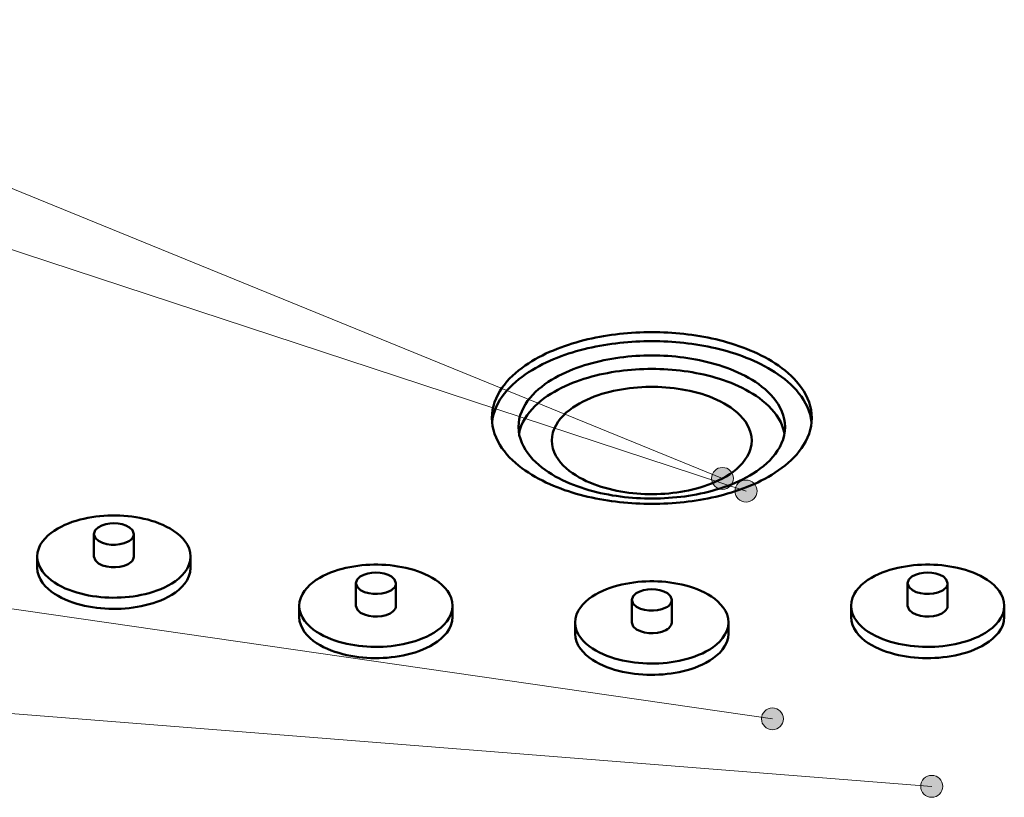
# Model space of a CAD drawing. Header units: millimetres. Extents: x 0 to 841, y 0 to 594.
# Tile 10 of 19: x 280 to 342, y 293 to 343. Entities that reach past the tile are written whole.
import ezdxf

# ---------------------------------------------------------------- set-up
doc = ezdxf.new("R2010")
doc.units = ezdxf.units.MM
for name, color, linetype, lineweight in [('ACH', 7, 'CONTINUOUS', 13), ('COTA', 7, 'CONTINUOUS', 18), ('VIS', 7, 'CONTINUOUS', 50)]:
    doc.layers.add(name, color=color, linetype=linetype, lineweight=lineweight)

msp = doc.modelspace()

# ---------------------------------------------------------------- hatches: boundary and pattern name
at = {"layer": 'ACH'}
h = msp.add_hatch(color=7, dxfattribs=at)
h.dxf.hatch_style = 1
h.paths.add_polyline_path([(325.208, 313.252), (325.074, 313.663), (324.724, 313.918), (324.291, 313.918), (323.941, 313.663), (323.808, 313.252), (323.941, 312.841), (324.291, 312.586), (324.724, 312.586), (325.074, 312.841)])
h = msp.add_hatch(color=7, dxfattribs=at)
h.dxf.hatch_style = 1
h.paths.add_polyline_path([(326.71, 312.445), (326.577, 312.857), (326.227, 313.111), (325.794, 313.111), (325.444, 312.857), (325.31, 312.445), (325.444, 312.034), (325.794, 311.78), (326.227, 311.78), (326.577, 312.034)])
h = msp.add_hatch(color=7, dxfattribs=at)
h.dxf.hatch_style = 1
h.paths.add_polyline_path([(328.393, 297.917), (328.26, 298.328), (327.91, 298.583), (327.477, 298.583), (327.127, 298.328), (326.993, 297.917), (327.127, 297.505), (327.477, 297.251), (327.91, 297.251), (328.26, 297.505)])
h = msp.add_hatch(color=7, dxfattribs=at)
h.dxf.hatch_style = 1
h.paths.add_polyline_path([(338.551, 293.611), (338.417, 294.022), (338.067, 294.276), (337.635, 294.276), (337.285, 294.022), (337.151, 293.611), (337.285, 293.199), (337.635, 292.945), (338.067, 292.945), (338.417, 293.199)])

# ---------------------------------------------------------------- linework, layer by layer
at = {"layer": 'COTA'}
for p, q in [((324.508, 313.252), (73.703, 415.631)), ((326.01, 312.445), (73.8, 395.417)), ((327.693, 297.917), (73.959, 334.665)), ((337.851, 293.611), (73.988, 314.447))]:
    msp.add_line(p, q, dxfattribs=at)
for centre in [(324.508, 313.252), (326.01, 312.445), (327.693, 297.917), (337.851, 293.611)]:
    msp.add_circle(centre, 0.7, dxfattribs=at)
at = {"layer": 'VIS'}
for points in [[(309.8, 317.106), (309.811, 317.363), (309.845, 317.618), (309.899, 317.869), (309.974, 318.115), (310.068, 318.354), (310.179, 318.586), (310.306, 318.809), (310.446, 319.024), (310.599, 319.231), (310.763, 319.429), (310.936, 319.618), (311.119, 319.8), (311.309, 319.973), (311.505, 320.138), (311.708, 320.296), (311.917, 320.446), (312.13, 320.59), (312.347, 320.727), (312.568, 320.857), (312.793, 320.982), (313.021, 321.1), (313.252, 321.213), (313.486, 321.32), (313.722, 321.422), (313.96, 321.519), (314.2, 321.611), (314.442, 321.698), (314.685, 321.781), (314.93, 321.858), (315.176, 321.932), (315.424, 322.001), (315.673, 322.065), (315.922, 322.126), (316.173, 322.183), (316.425, 322.235), (316.677, 322.284), (316.93, 322.329), (317.184, 322.37), (317.438, 322.407), (317.693, 322.441), (317.948, 322.471), (318.204, 322.497), (318.46, 322.52), (318.716, 322.539), (318.972, 322.555), (319.229, 322.567), (319.486, 322.576), (319.743, 322.581), (320, 322.583), (320.257, 322.581), (320.514, 322.576), (320.771, 322.567), (321.028, 322.555), (321.284, 322.539), (321.54, 322.52), (321.796, 322.497), (322.052, 322.471), (322.307, 322.441), (322.562, 322.407), (322.816, 322.37), (323.07, 322.329), (323.323, 322.284), (323.575, 322.235), (323.827, 322.183), (324.078, 322.126), (324.327, 322.065), (324.576, 322.001), (324.824, 321.932), (325.07, 321.858), (325.315, 321.781), (325.558, 321.698), (325.8, 321.611), (326.04, 321.519), (326.278, 321.422), (326.514, 321.32), (326.748, 321.213), (326.979, 321.1), (327.207, 320.982), (327.432, 320.857), (327.653, 320.727), (327.87, 320.59), (328.083, 320.446), (328.292, 320.296), (328.495, 320.138), (328.691, 319.973), (328.881, 319.8), (329.064, 319.618), (329.237, 319.429), (329.401, 319.231), (329.554, 319.024), (329.694, 318.809), (329.821, 318.586), (329.932, 318.354), (330.026, 318.115), (330.101, 317.869), (330.155, 317.618), (330.189, 317.363), (330.2, 317.106)], [(330.186, 316.82), (330.15, 317.073), (330.093, 317.323), (330.016, 317.568), (329.921, 317.806), (329.808, 318.036), (329.681, 318.258), (329.539, 318.472), (329.385, 318.677), (329.221, 318.874), (329.047, 319.062), (328.864, 319.242), (328.674, 319.414), (328.477, 319.578), (328.275, 319.735), (328.066, 319.885), (327.853, 320.027), (327.636, 320.163), (327.415, 320.293), (327.191, 320.417), (326.963, 320.535), (326.732, 320.647), (326.499, 320.753), (326.264, 320.855), (326.026, 320.951), (325.787, 321.043), (325.545, 321.129), (325.302, 321.211), (325.058, 321.288), (324.812, 321.361), (324.565, 321.43), (324.317, 321.494), (324.068, 321.555), (323.818, 321.611), (323.567, 321.663), (323.315, 321.712), (323.063, 321.756), (322.809, 321.797), (322.556, 321.834), (322.302, 321.868), (322.047, 321.898), (321.792, 321.924), (321.537, 321.947), (321.281, 321.966), (321.025, 321.981), (320.769, 321.994), (320.513, 322.002), (320.256, 322.007), (320, 322.009), (319.744, 322.007), (319.487, 322.002), (319.231, 321.994), (318.975, 321.981), (318.719, 321.966), (318.463, 321.947), (318.208, 321.924), (317.953, 321.898), (317.698, 321.868), (317.444, 321.834), (317.191, 321.797), (316.937, 321.756), (316.685, 321.712), (316.433, 321.663), (316.182, 321.611), (315.932, 321.555), (315.683, 321.494), (315.435, 321.43), (315.188, 321.361), (314.942, 321.288), (314.698, 321.211), (314.455, 321.129), (314.213, 321.043), (313.974, 320.951), (313.736, 320.855), (313.501, 320.753), (313.268, 320.647), (313.037, 320.535), (312.809, 320.417), (312.585, 320.293), (312.364, 320.163), (312.147, 320.027), (311.934, 319.885), (311.725, 319.735), (311.523, 319.578), (311.326, 319.414), (311.136, 319.242), (310.953, 319.062), (310.779, 318.874), (310.615, 318.677), (310.461, 318.472), (310.319, 318.258), (310.192, 318.036), (310.079, 317.806), (309.984, 317.568), (309.907, 317.323), (309.85, 317.073), (309.814, 316.82)], [(311.5, 316.533), (311.513, 316.788), (311.553, 317.041), (311.617, 317.289), (311.705, 317.529), (311.814, 317.761), (311.941, 317.983), (312.084, 318.195), (312.241, 318.397), (312.411, 318.588), (312.591, 318.77), (312.781, 318.942), (312.978, 319.105), (313.183, 319.259), (313.393, 319.404), (313.609, 319.542), (313.83, 319.672), (314.054, 319.794), (314.283, 319.91), (314.514, 320.019), (314.749, 320.121), (314.986, 320.218), (315.225, 320.308), (315.467, 320.393), (315.71, 320.473), (315.955, 320.547), (316.202, 320.615), (316.45, 320.679), (316.699, 320.738), (316.949, 320.792), (317.2, 320.842), (317.452, 320.887), (317.705, 320.927), (317.958, 320.963), (318.212, 320.994), (318.467, 321.022), (318.722, 321.044), (318.977, 321.063), (319.232, 321.078), (319.488, 321.088), (319.744, 321.094), (320, 321.096), (320.256, 321.094), (320.512, 321.088), (320.768, 321.078), (321.023, 321.063), (321.278, 321.044), (321.533, 321.022), (321.788, 320.994), (322.042, 320.963), (322.295, 320.927), (322.548, 320.887), (322.8, 320.842), (323.051, 320.792), (323.301, 320.738), (323.55, 320.679), (323.798, 320.615), (324.045, 320.547), (324.29, 320.473), (324.533, 320.393), (324.775, 320.308), (325.014, 320.218), (325.251, 320.121), (325.486, 320.019), (325.717, 319.91), (325.946, 319.794), (326.17, 319.672), (326.391, 319.542), (326.607, 319.404), (326.817, 319.259), (327.022, 319.105), (327.219, 318.942), (327.409, 318.77), (327.589, 318.588), (327.759, 318.397), (327.916, 318.195), (328.059, 317.983), (328.186, 317.761), (328.295, 317.529), (328.383, 317.289), (328.447, 317.041), (328.487, 316.788), (328.5, 316.533)], [(328.462, 316.103), (328.405, 316.354), (328.323, 316.599), (328.22, 316.835), (328.097, 317.062), (327.956, 317.278), (327.801, 317.484), (327.633, 317.68), (327.454, 317.865), (327.265, 318.041), (327.068, 318.207), (326.863, 318.364), (326.652, 318.513), (326.436, 318.653), (326.214, 318.786), (325.989, 318.911), (325.759, 319.029), (325.526, 319.14), (325.291, 319.244), (325.052, 319.342), (324.811, 319.435), (324.568, 319.521), (324.323, 319.602), (324.076, 319.677), (323.828, 319.747), (323.578, 319.812), (323.327, 319.872), (323.075, 319.927), (322.822, 319.977), (322.568, 320.023), (322.313, 320.064), (322.058, 320.1), (321.802, 320.132), (321.545, 320.16), (321.289, 320.183), (321.031, 320.202), (320.774, 320.217), (320.516, 320.227), (320.258, 320.234), (320, 320.236), (319.742, 320.234), (319.484, 320.227), (319.226, 320.217), (318.969, 320.202), (318.711, 320.183), (318.455, 320.16), (318.198, 320.132), (317.942, 320.1), (317.687, 320.064), (317.432, 320.023), (317.178, 319.977), (316.925, 319.927), (316.673, 319.872), (316.422, 319.812), (316.172, 319.747), (315.924, 319.677), (315.677, 319.602), (315.432, 319.521), (315.189, 319.435), (314.948, 319.342), (314.709, 319.244), (314.474, 319.14), (314.241, 319.029), (314.011, 318.911), (313.786, 318.786), (313.564, 318.653), (313.348, 318.513), (313.137, 318.364), (312.932, 318.207), (312.735, 318.041), (312.546, 317.865), (312.367, 317.68), (312.199, 317.484), (312.044, 317.278), (311.903, 317.062), (311.78, 316.835), (311.677, 316.599), (311.595, 316.354), (311.538, 316.103)], [(326.375, 315.672), (326.357, 315.929), (326.304, 316.182), (326.219, 316.425), (326.105, 316.657), (325.968, 316.875), (325.811, 317.08), (325.637, 317.271), (325.45, 317.448), (325.251, 317.613), (325.044, 317.766), (324.828, 317.907), (324.606, 318.039), (324.378, 318.16), (324.146, 318.272), (323.909, 318.376), (323.67, 318.471), (323.427, 318.558), (323.181, 318.638), (322.934, 318.711), (322.684, 318.777), (322.433, 318.836), (322.18, 318.889), (321.927, 318.935), (321.672, 318.975), (321.416, 319.009), (321.159, 319.038), (320.902, 319.06), (320.645, 319.077), (320.387, 319.089), (320.129, 319.094), (319.871, 319.094), (319.613, 319.089), (319.355, 319.077), (319.098, 319.06), (318.841, 319.038), (318.584, 319.009), (318.328, 318.975), (318.073, 318.935), (317.82, 318.889), (317.567, 318.836), (317.316, 318.777), (317.066, 318.711), (316.819, 318.638), (316.573, 318.558), (316.33, 318.471), (316.091, 318.376), (315.854, 318.272), (315.622, 318.16), (315.394, 318.039), (315.172, 317.907), (314.956, 317.766), (314.749, 317.613), (314.55, 317.448), (314.363, 317.271), (314.189, 317.08), (314.032, 316.875), (313.895, 316.657), (313.781, 316.425), (313.696, 316.182), (313.643, 315.929), (313.625, 315.672)], [(327.212, 313.234), (326.984, 313.115), (326.754, 313.002), (326.52, 312.895), (326.284, 312.793), (326.046, 312.696), (325.806, 312.604), (325.564, 312.517), (325.321, 312.434), (325.076, 312.356), (324.829, 312.283), (324.582, 312.214), (324.333, 312.149), (324.083, 312.088), (323.832, 312.031), (323.581, 311.979), (323.328, 311.93), (323.075, 311.885), (322.821, 311.844), (322.567, 311.806), (322.312, 311.773), (322.057, 311.743), (321.801, 311.716), (321.545, 311.693), (321.289, 311.674), (321.032, 311.658), (320.775, 311.646), (320.518, 311.637), (320.261, 311.632), (320.004, 311.63), (319.747, 311.632), (319.49, 311.637), (319.233, 311.646), (318.976, 311.658), (318.72, 311.673), (318.463, 311.693), (318.207, 311.715), (317.951, 311.742), (317.696, 311.772), (317.441, 311.805), (317.187, 311.843), (316.933, 311.884), (316.68, 311.928), (316.428, 311.977), (316.176, 312.03), (315.925, 312.086), (315.675, 312.147), (315.426, 312.211), (315.179, 312.28), (314.932, 312.354), (314.687, 312.432), (314.444, 312.514), (314.202, 312.601), (313.962, 312.693), (313.724, 312.79), (313.488, 312.892), (313.254, 312.999), (313.023, 313.112), (312.795, 313.23), (312.57, 313.355), (312.348, 313.485), (312.131, 313.622), (311.918, 313.766), (311.709, 313.916), (311.506, 314.074), (311.309, 314.239), (311.119, 314.413), (310.937, 314.594), (310.763, 314.783), (310.599, 314.981), (310.446, 315.188), (310.306, 315.403), (310.179, 315.627), (310.068, 315.859), (309.974, 316.098), (309.899, 316.344), (309.845, 316.595), (309.811, 316.85), (309.8, 317.106)], [(330.2, 317.106), (330.189, 316.85), (330.156, 316.596), (330.101, 316.345), (330.026, 316.099), (329.933, 315.861), (329.822, 315.629), (329.696, 315.406), (329.555, 315.191), (329.403, 314.984), (329.239, 314.786), (329.066, 314.597), (328.884, 314.416), (328.695, 314.243), (328.498, 314.078), (328.296, 313.92), (328.088, 313.77), (327.875, 313.626), (327.658, 313.489), (327.437, 313.359), (327.212, 313.234)], [(326.01, 313.306), (325.782, 313.188), (325.55, 313.076), (325.316, 312.972), (325.078, 312.873), (324.838, 312.781), (324.596, 312.694), (324.352, 312.613), (324.107, 312.537), (323.859, 312.467), (323.611, 312.401), (323.361, 312.341), (323.11, 312.286), (322.858, 312.235), (322.605, 312.189), (322.351, 312.147), (322.097, 312.11), (321.842, 312.078), (321.586, 312.049), (321.33, 312.025), (321.074, 312.006), (320.817, 311.99), (320.56, 311.979), (320.303, 311.972), (320.046, 311.969), (319.789, 311.971), (319.532, 311.976), (319.275, 311.986), (319.019, 312), (318.762, 312.018), (318.506, 312.04), (318.25, 312.067), (317.995, 312.098), (317.74, 312.133), (317.487, 312.173), (317.233, 312.218), (316.981, 312.267), (316.73, 312.32), (316.479, 312.379), (316.23, 312.443), (315.982, 312.511), (315.736, 312.585), (315.491, 312.664), (315.249, 312.749), (315.008, 312.839), (314.77, 312.935), (314.534, 313.038), (314.301, 313.147), (314.071, 313.262), (313.845, 313.385), (313.624, 313.515), (313.407, 313.653), (313.195, 313.798), (312.989, 313.953), (312.79, 314.116), (312.6, 314.288), (312.418, 314.47), (312.247, 314.662), (312.089, 314.864), (311.944, 315.077), (311.816, 315.3), (311.707, 315.532), (311.618, 315.774), (311.553, 316.022), (311.513, 316.276), (311.5, 316.533)], [(328.5, 316.533), (328.485, 316.266), (328.442, 316.002), (328.372, 315.744), (328.277, 315.495), (328.16, 315.254), (328.023, 315.025), (327.868, 314.807), (327.7, 314.599), (327.518, 314.403), (327.325, 314.218), (327.123, 314.043), (326.913, 313.877), (326.696, 313.722), (326.473, 313.575), (326.244, 313.436), (326.01, 313.306)], [(313.625, 315.672), (313.643, 315.417), (313.695, 315.167), (313.779, 314.926), (313.89, 314.696), (314.025, 314.479), (314.18, 314.275), (314.352, 314.085), (314.536, 313.909), (314.732, 313.744), (314.938, 313.592), (315.151, 313.45), (315.37, 313.319), (315.595, 313.198), (315.825, 313.086), (316.059, 312.982), (316.296, 312.886), (316.537, 312.799), (316.779, 312.718), (317.025, 312.645), (317.272, 312.579), (317.52, 312.519), (317.77, 312.466), (318.022, 312.418), (318.274, 312.377), (318.528, 312.342), (318.782, 312.313), (319.036, 312.289), (319.291, 312.271), (319.547, 312.258), (319.803, 312.251), (320.058, 312.25), (320.314, 312.254), (320.57, 312.263), (320.825, 312.278), (321.08, 312.299), (321.334, 312.325), (321.588, 312.357), (321.841, 312.395), (322.093, 312.439), (322.344, 312.489), (322.593, 312.546), (322.841, 312.608), (323.087, 312.678), (323.332, 312.754), (323.573, 312.838), (323.812, 312.929), (324.048, 313.028), (324.28, 313.136), (324.508, 313.252)], [(324.508, 313.252), (324.74, 313.384), (324.967, 313.526), (325.185, 313.681), (325.394, 313.848), (325.591, 314.028), (325.775, 314.222), (325.941, 314.431), (326.087, 314.655), (326.208, 314.894), (326.299, 315.145), (326.356, 315.406), (326.375, 315.672)], [(290.589, 308.269), (290.566, 308.524), (290.498, 308.772), (290.393, 309.006), (290.255, 309.222), (290.093, 309.421), (289.911, 309.602), (289.714, 309.767), (289.506, 309.917), (289.287, 310.052), (289.062, 310.175), (288.83, 310.285), (288.593, 310.385), (288.353, 310.474), (288.108, 310.553), (287.861, 310.623), (287.612, 310.684), (287.361, 310.737), (287.108, 310.782), (286.854, 310.819), (286.599, 310.849), (286.343, 310.87), (286.087, 310.885), (285.83, 310.892), (285.573, 310.892), (285.316, 310.885), (285.06, 310.87), (284.804, 310.849), (284.549, 310.819), (284.295, 310.782), (284.042, 310.737), (283.791, 310.684), (283.542, 310.623), (283.295, 310.553), (283.05, 310.474), (282.81, 310.385), (282.573, 310.285), (282.341, 310.175), (282.116, 310.052), (281.897, 309.917), (281.689, 309.767), (281.492, 309.602), (281.31, 309.421), (281.148, 309.222), (281.01, 309.006), (280.905, 308.772), (280.837, 308.524), (280.814, 308.269)], [(286.976, 309.703), (286.893, 309.947), (286.703, 310.127), (286.471, 310.249), (286.222, 310.328), (285.963, 310.373), (285.701, 310.388), (285.44, 310.373), (285.181, 310.328), (284.932, 310.249), (284.7, 310.127), (284.51, 309.947), (284.426, 309.703)], [(284.426, 309.703), (284.52, 309.446), (284.727, 309.262), (284.977, 309.14), (285.244, 309.064), (285.52, 309.026), (285.798, 309.021), (286.075, 309.049), (286.346, 309.113), (286.603, 309.219)], [(284.426, 309.703), (284.426, 308.269)], [(286.603, 309.219), (286.695, 309.274), (286.78, 309.338), (286.856, 309.413), (286.919, 309.5), (286.961, 309.598), (286.976, 309.703)], [(286.976, 309.703), (286.976, 308.269)], [(280.814, 308.269), (280.838, 308.011), (280.907, 307.761), (281.015, 307.525), (281.155, 307.306), (281.32, 307.106), (281.505, 306.924), (281.705, 306.759), (281.917, 306.609), (282.138, 306.473), (282.367, 306.35), (282.602, 306.24), (282.842, 306.141), (283.086, 306.052), (283.334, 305.973), (283.584, 305.904), (283.837, 305.844), (284.091, 305.792), (284.347, 305.748), (284.604, 305.712), (284.862, 305.684), (285.121, 305.664), (285.381, 305.651), (285.64, 305.645), (285.9, 305.647), (286.159, 305.657), (286.419, 305.673), (286.677, 305.698), (286.935, 305.73), (287.191, 305.77), (287.447, 305.818), (287.7, 305.874), (287.951, 305.94), (288.2, 306.014), (288.446, 306.098), (288.688, 306.192), (288.926, 306.297), (289.157, 306.414)], [(280.814, 308.269), (280.814, 307.552)], [(284.426, 308.269), (284.52, 308.012), (284.727, 307.828), (284.977, 307.706), (285.244, 307.63), (285.52, 307.592), (285.798, 307.587), (286.075, 307.615), (286.346, 307.679), (286.603, 307.785)], [(286.603, 307.785), (286.695, 307.84), (286.78, 307.904), (286.856, 307.979), (286.919, 308.066), (286.961, 308.164), (286.976, 308.269)], [(289.157, 306.414), (289.394, 306.55), (289.621, 306.702), (289.837, 306.87), (290.036, 307.057), (290.215, 307.263), (290.368, 307.489), (290.487, 307.735), (290.563, 307.997), (290.589, 308.269)], [(290.589, 308.269), (290.589, 307.552)], [(307.297, 305.13), (307.274, 305.386), (307.207, 305.633), (307.101, 305.867), (306.963, 306.083), (306.801, 306.282), (306.619, 306.463), (306.422, 306.628), (306.214, 306.778), (305.996, 306.913), (305.77, 307.036), (305.538, 307.146), (305.302, 307.246), (305.061, 307.335), (304.817, 307.414), (304.57, 307.484), (304.32, 307.545), (304.069, 307.598), (303.816, 307.643), (303.562, 307.68), (303.307, 307.71), (303.051, 307.732), (302.795, 307.746), (302.538, 307.753), (302.281, 307.753), (302.025, 307.746), (301.768, 307.732), (301.512, 307.71), (301.257, 307.68), (301.003, 307.643), (300.75, 307.598), (300.499, 307.545), (300.25, 307.484), (300.003, 307.414), (299.759, 307.335), (299.518, 307.246), (299.281, 307.146), (299.049, 307.036), (298.824, 306.913), (298.606, 306.778), (298.397, 306.628), (298.2, 306.463), (298.018, 306.282), (297.856, 306.083), (297.719, 305.867), (297.613, 305.633), (297.545, 305.386), (297.522, 305.13)], [(342.478, 305.13), (342.455, 305.386), (342.387, 305.633), (342.281, 305.867), (342.144, 306.083), (341.982, 306.282), (341.8, 306.463), (341.603, 306.628), (341.394, 306.778), (341.176, 306.913), (340.951, 307.036), (340.719, 307.146), (340.482, 307.246), (340.241, 307.335), (339.997, 307.414), (339.75, 307.484), (339.501, 307.545), (339.25, 307.598), (338.997, 307.643), (338.743, 307.68), (338.488, 307.71), (338.232, 307.732), (337.975, 307.746), (337.719, 307.753), (337.462, 307.753), (337.205, 307.746), (336.949, 307.732), (336.693, 307.71), (336.438, 307.68), (336.184, 307.643), (335.931, 307.598), (335.68, 307.545), (335.43, 307.484), (335.183, 307.414), (334.939, 307.335), (334.698, 307.246), (334.462, 307.146), (334.23, 307.036), (334.004, 306.913), (333.786, 306.778), (333.578, 306.628), (333.381, 306.463), (333.199, 306.282), (333.037, 306.083), (332.899, 305.867), (332.793, 305.633), (332.726, 305.386), (332.703, 305.13)], [(280.814, 307.552), (280.838, 307.294), (280.907, 307.044), (281.015, 306.808), (281.155, 306.589), (281.32, 306.389), (281.505, 306.207), (281.705, 306.041), (281.917, 305.892), (282.138, 305.756), (282.367, 305.633), (282.602, 305.523), (282.842, 305.424), (283.086, 305.335), (283.334, 305.256), (283.584, 305.187), (283.837, 305.126), (284.091, 305.074), (284.347, 305.031), (284.604, 304.995), (284.862, 304.967), (285.121, 304.946), (285.381, 304.934), (285.64, 304.928), (285.9, 304.93), (286.159, 304.939), (286.419, 304.956), (286.677, 304.981), (286.935, 305.013), (287.191, 305.053), (287.447, 305.101), (287.7, 305.157), (287.951, 305.223), (288.2, 305.297), (288.446, 305.381), (288.688, 305.475), (288.926, 305.58), (289.157, 305.696)], [(289.157, 305.696), (289.394, 305.833), (289.621, 305.985), (289.837, 306.153), (290.036, 306.34), (290.215, 306.546), (290.368, 306.772), (290.487, 307.018), (290.563, 307.28), (290.589, 307.552)], [(303.685, 306.564), (303.601, 306.808), (303.411, 306.988), (303.18, 307.11), (302.93, 307.189), (302.672, 307.234), (302.41, 307.249), (302.148, 307.234), (301.89, 307.189), (301.64, 307.11), (301.408, 306.988), (301.219, 306.808), (301.135, 306.564)], [(338.865, 306.564), (338.781, 306.808), (338.592, 306.988), (338.36, 307.11), (338.11, 307.189), (337.852, 307.234), (337.59, 307.249), (337.328, 307.234), (337.07, 307.189), (336.82, 307.11), (336.589, 306.988), (336.399, 306.808), (336.315, 306.564)], [(301.135, 306.564), (301.228, 306.307), (301.435, 306.123), (301.685, 306.001), (301.953, 305.925), (302.228, 305.887), (302.507, 305.882), (302.784, 305.91), (303.054, 305.974), (303.311, 306.08)], [(301.135, 306.564), (301.135, 305.13)], [(303.311, 306.08), (303.403, 306.135), (303.488, 306.199), (303.565, 306.274), (303.627, 306.361), (303.669, 306.459), (303.685, 306.564)], [(303.685, 306.564), (303.685, 305.13)], [(324.887, 304.066), (324.864, 304.321), (324.797, 304.569), (324.691, 304.803), (324.554, 305.019), (324.391, 305.218), (324.21, 305.399), (324.013, 305.564), (323.804, 305.714), (323.586, 305.849), (323.36, 305.972), (323.129, 306.082), (322.892, 306.182), (322.651, 306.271), (322.407, 306.35), (322.16, 306.42), (321.91, 306.481), (321.659, 306.534), (321.406, 306.579), (321.152, 306.616), (320.897, 306.646), (320.641, 306.667), (320.385, 306.682), (320.128, 306.689), (319.872, 306.689), (319.615, 306.682), (319.359, 306.667), (319.103, 306.646), (318.848, 306.616), (318.594, 306.579), (318.341, 306.534), (318.09, 306.481), (317.84, 306.42), (317.593, 306.35), (317.349, 306.271), (317.108, 306.182), (316.871, 306.082), (316.64, 305.972), (316.414, 305.849), (316.196, 305.714), (315.987, 305.564), (315.79, 305.399), (315.609, 305.218), (315.446, 305.019), (315.309, 304.803), (315.203, 304.569), (315.136, 304.321), (315.112, 304.066)], [(336.315, 306.564), (336.409, 306.307), (336.616, 306.123), (336.866, 306.001), (337.133, 305.925), (337.409, 305.887), (337.687, 305.882), (337.964, 305.91), (338.235, 305.974), (338.492, 306.08)], [(336.315, 306.564), (336.315, 305.13)], [(338.492, 306.08), (338.584, 306.135), (338.669, 306.199), (338.745, 306.274), (338.808, 306.361), (338.85, 306.459), (338.865, 306.564)], [(338.865, 306.564), (338.865, 305.13)], [(321.275, 305.5), (321.191, 305.744), (321.002, 305.924), (320.77, 306.046), (320.52, 306.125), (320.262, 306.17), (320, 306.185), (319.738, 306.17), (319.48, 306.125), (319.23, 306.046), (318.998, 305.924), (318.809, 305.744), (318.725, 305.5)], [(297.522, 305.13), (297.546, 304.872), (297.615, 304.622), (297.723, 304.386), (297.863, 304.168), (298.028, 303.967), (298.213, 303.785), (298.413, 303.62), (298.625, 303.47), (298.847, 303.334), (299.075, 303.212), (299.311, 303.101), (299.551, 303.002), (299.795, 302.913), (300.042, 302.835), (300.292, 302.765), (300.545, 302.705), (300.799, 302.653), (301.055, 302.609), (301.312, 302.573), (301.571, 302.545), (301.829, 302.525), (302.089, 302.512), (302.348, 302.506), (302.608, 302.508), (302.868, 302.518), (303.127, 302.534), (303.385, 302.559), (303.643, 302.591), (303.9, 302.631), (304.155, 302.679), (304.408, 302.736), (304.66, 302.801), (304.908, 302.875), (305.154, 302.959), (305.396, 303.053), (305.634, 303.158), (305.866, 303.275)], [(297.522, 305.13), (297.522, 304.413)], [(301.135, 305.13), (301.228, 304.873), (301.435, 304.689), (301.685, 304.567), (301.953, 304.491), (302.228, 304.453), (302.507, 304.448), (302.784, 304.476), (303.054, 304.54), (303.311, 304.646)], [(303.311, 304.646), (303.403, 304.701), (303.488, 304.765), (303.565, 304.84), (303.627, 304.927), (303.669, 305.025), (303.685, 305.13)], [(305.866, 303.275), (306.102, 303.411), (306.33, 303.563), (306.545, 303.731), (306.744, 303.918), (306.924, 304.124), (307.076, 304.35), (307.195, 304.596), (307.271, 304.859), (307.297, 305.13)], [(307.297, 305.13), (307.297, 304.413)], [(318.725, 305.5), (318.818, 305.243), (319.025, 305.059), (319.275, 304.937), (319.543, 304.861), (319.819, 304.823), (320.097, 304.818), (320.374, 304.846), (320.645, 304.91), (320.902, 305.016)], [(318.725, 305.5), (318.725, 304.066)], [(320.902, 305.016), (320.993, 305.071), (321.079, 305.135), (321.155, 305.21), (321.217, 305.297), (321.26, 305.395), (321.275, 305.5)], [(321.275, 305.5), (321.275, 304.066)], [(332.703, 305.13), (332.727, 304.872), (332.795, 304.622), (332.903, 304.386), (333.044, 304.168), (333.209, 303.967), (333.394, 303.785), (333.594, 303.62), (333.806, 303.47), (334.027, 303.334), (334.256, 303.212), (334.491, 303.101), (334.731, 303.002), (334.975, 302.913), (335.223, 302.835), (335.473, 302.765), (335.725, 302.705), (335.98, 302.653), (336.236, 302.609), (336.493, 302.573), (336.751, 302.545), (337.01, 302.525), (337.269, 302.512), (337.529, 302.506), (337.789, 302.508), (338.048, 302.518), (338.307, 302.534), (338.566, 302.559), (338.824, 302.591), (339.08, 302.631), (339.335, 302.679), (339.589, 302.736), (339.84, 302.801), (340.089, 302.875), (340.335, 302.959), (340.577, 303.053), (340.814, 303.158), (341.046, 303.275)], [(332.703, 305.13), (332.703, 304.413)], [(336.315, 305.13), (336.409, 304.873), (336.616, 304.689), (336.866, 304.567), (337.133, 304.491), (337.409, 304.453), (337.687, 304.448), (337.964, 304.476), (338.235, 304.54), (338.492, 304.646)], [(338.492, 304.646), (338.584, 304.701), (338.669, 304.765), (338.745, 304.84), (338.808, 304.927), (338.85, 305.025), (338.865, 305.13)], [(341.046, 303.275), (341.283, 303.411), (341.51, 303.563), (341.725, 303.731), (341.925, 303.918), (342.104, 304.124), (342.257, 304.35), (342.376, 304.596), (342.452, 304.859), (342.478, 305.13)], [(342.478, 305.13), (342.478, 304.413)], [(297.522, 304.413), (297.546, 304.155), (297.615, 303.905), (297.723, 303.669), (297.863, 303.45), (298.028, 303.25), (298.213, 303.068), (298.413, 302.903), (298.625, 302.753), (298.847, 302.617), (299.075, 302.494), (299.311, 302.384), (299.551, 302.285), (299.795, 302.196), (300.042, 302.117), (300.292, 302.048), (300.545, 301.988), (300.799, 301.936), (301.055, 301.892), (301.312, 301.856), (301.571, 301.828), (301.829, 301.808), (302.089, 301.795), (302.348, 301.789), (302.608, 301.791), (302.868, 301.801), (303.127, 301.817), (303.385, 301.842), (303.643, 301.874), (303.9, 301.914), (304.155, 301.962), (304.408, 302.018), (304.66, 302.084), (304.908, 302.158), (305.154, 302.242), (305.396, 302.336), (305.634, 302.441), (305.866, 302.558)], [(305.866, 302.558), (306.102, 302.694), (306.33, 302.846), (306.545, 303.014), (306.744, 303.201), (306.924, 303.407), (307.076, 303.633), (307.195, 303.879), (307.271, 304.141), (307.297, 304.413)], [(315.112, 304.066), (315.136, 303.808), (315.205, 303.558), (315.313, 303.322), (315.453, 303.103), (315.619, 302.903), (315.803, 302.721), (316.003, 302.556), (316.215, 302.406), (316.437, 302.27), (316.666, 302.147), (316.901, 302.037), (317.141, 301.938), (317.385, 301.849), (317.632, 301.77), (317.883, 301.701), (318.135, 301.641), (318.39, 301.589), (318.645, 301.545), (318.903, 301.509), (319.161, 301.481), (319.42, 301.461), (319.679, 301.448), (319.939, 301.442), (320.198, 301.444), (320.458, 301.454), (320.717, 301.47), (320.976, 301.495), (321.233, 301.527), (321.49, 301.567), (321.745, 301.615), (321.999, 301.671), (322.25, 301.737), (322.499, 301.811), (322.744, 301.895), (322.987, 301.989), (323.224, 302.094), (323.456, 302.211)], [(315.112, 304.066), (315.112, 303.349)], [(318.725, 304.066), (318.818, 303.809), (319.025, 303.625), (319.275, 303.503), (319.543, 303.427), (319.819, 303.388), (320.097, 303.384), (320.374, 303.412), (320.645, 303.475), (320.902, 303.582)], [(320.902, 303.582), (320.993, 303.637), (321.079, 303.701), (321.155, 303.776), (321.217, 303.863), (321.26, 303.961), (321.275, 304.066)], [(323.456, 302.211), (323.693, 302.347), (323.92, 302.499), (324.135, 302.667), (324.335, 302.854), (324.514, 303.06), (324.667, 303.286), (324.785, 303.532), (324.861, 303.794), (324.887, 304.066)], [(324.887, 304.066), (324.887, 303.349)], [(332.703, 304.413), (332.727, 304.155), (332.795, 303.905), (332.903, 303.669), (333.044, 303.45), (333.209, 303.25), (333.394, 303.068), (333.594, 302.903), (333.806, 302.753), (334.027, 302.617), (334.256, 302.494), (334.491, 302.384), (334.731, 302.285), (334.975, 302.196), (335.223, 302.117), (335.473, 302.048), (335.725, 301.988), (335.98, 301.936), (336.236, 301.892), (336.493, 301.856), (336.751, 301.828), (337.01, 301.808), (337.269, 301.795), (337.529, 301.789), (337.789, 301.791), (338.048, 301.801), (338.307, 301.817), (338.566, 301.842), (338.824, 301.874), (339.08, 301.914), (339.335, 301.962), (339.589, 302.018), (339.84, 302.084), (340.089, 302.158), (340.335, 302.242), (340.577, 302.336), (340.814, 302.441), (341.046, 302.558)], [(341.046, 302.558), (341.283, 302.694), (341.51, 302.846), (341.725, 303.014), (341.925, 303.201), (342.104, 303.407), (342.257, 303.633), (342.376, 303.879), (342.452, 304.141), (342.478, 304.413)], [(315.112, 303.349), (315.136, 303.091), (315.205, 302.841), (315.313, 302.605), (315.453, 302.386), (315.619, 302.186), (315.803, 302.004), (316.003, 301.838), (316.215, 301.689), (316.437, 301.553), (316.666, 301.43), (316.901, 301.32), (317.141, 301.221), (317.385, 301.132), (317.632, 301.053), (317.883, 300.984), (318.135, 300.923), (318.39, 300.871), (318.645, 300.828), (318.903, 300.792), (319.161, 300.764), (319.42, 300.743), (319.679, 300.731), (319.939, 300.725), (320.198, 300.727), (320.458, 300.736), (320.717, 300.753), (320.976, 300.778), (321.233, 300.81), (321.49, 300.85), (321.745, 300.898), (321.999, 300.954), (322.25, 301.019), (322.499, 301.094), (322.744, 301.178), (322.987, 301.272), (323.224, 301.377), (323.456, 301.493)], [(323.456, 301.493), (323.693, 301.63), (323.92, 301.782), (324.135, 301.95), (324.335, 302.137), (324.514, 302.343), (324.667, 302.569), (324.785, 302.815), (324.861, 303.077), (324.887, 303.349)]]:
    msp.add_lwpolyline(points, dxfattribs=at)

doc.saveas('drawing.dxf')
